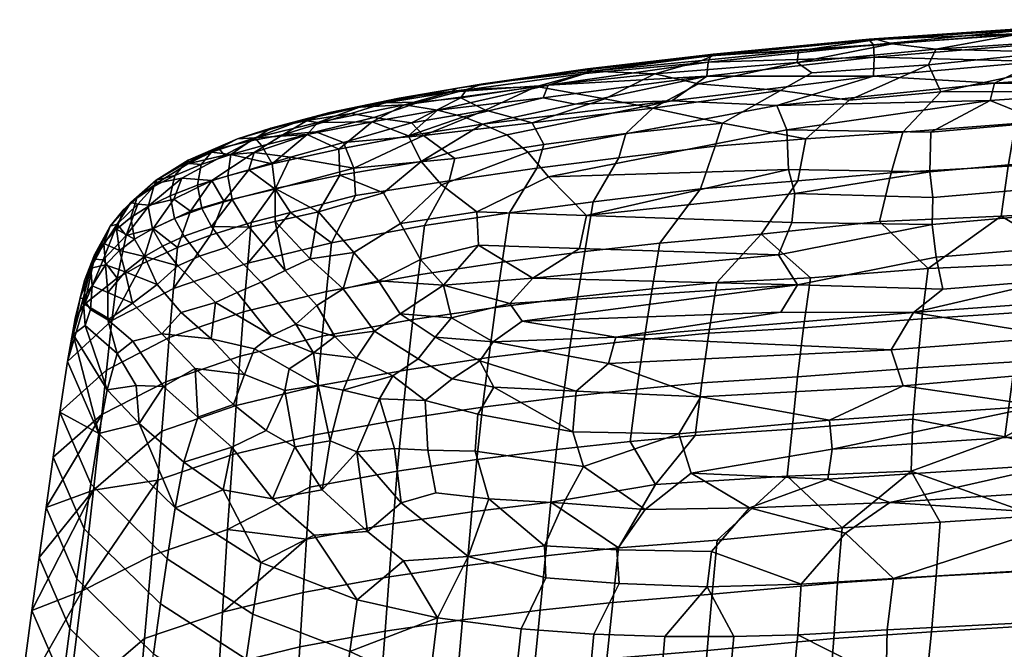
# Model space of a CAD drawing. Header units: millimetres. Extents: x -1471 to -873, y -3694 to -2978.
# Tile 247 of 256: x -1415 to -1268, y -3073 to -2979. Entities that reach past the tile are written whole.
import ezdxf

# ---------------------------------------------------------------- set-up
doc = ezdxf.new("R2010")
doc.units = ezdxf.units.MM
doc.layers.add('预设图层', color=7, linetype='Continuous', true_color=0x000000)

msp = doc.modelspace()

# ---------------------------------------------------------------- meshes
at = {"layer": '预设图层'}
mesh = msp.add_polyface(dxfattribs=at)
corners = [(-1244.11, -2985.28, 912.07), (-1261.24, -2986.08, 912.51), (-1260.97, -2983.68, 920.93), (-1243.28, -2982.85, 920.48), (-1260.5, -2982.08, 927.1), (-1242.85, -2981.25, 926.66), (-1277.58, -2989.6, 904.68), (-1279.46, -2985.57, 918.86), (-1278.35, -2983.23, 927.65), (-1299.07, -2985.2, 927.46), (-1296.84, -2986.76, 920.56), (-1291.31, -2990.84, 904.45), (-1247.52, -2979.91, 934.1), (-1265.44, -2980.88, 934.33), (-1284.86, -2982.43, 934.1), (-1248, -2988.66, 901.69), (-1265.02, -2989.54, 902.01), (-1261.24, -2986.08, 912.51), (-1244.11, -2985.28, 912.07), (-1277.58, -2989.6, 904.68), (-1243.39, -2993.23, 886.84), (-1266.46, -2994.33, 887.5), (-1283.28, -2995.6, 887.37), (-1297.76, -2996.61, 888.32), (-1291.31, -2990.84, 904.45), (-1263.87, -2980.19, 939.21), (-1247.14, -2979.33, 938.69), (-1247.52, -2979.91, 934.1), (-1262.97, -2982.42, 950.31), (-1237.33, -2980.78, 949.45), (-1263.07, -2980.82, 947.77), (-1262.92, -2985.06, 951.69), (-1237.96, -2983.29, 950.88), (-1269.6, -2988.3, 951.8), (-1238.17, -2986.02, 950.74), (-1270.22, -2990.87, 951.48), (-1237.76, -2988.62, 950.39), (-1237.38, -2992.32, 949.74), (-1262.2, -2994.12, 950.53), (-1287.08, -2981.79, 939.81), (-1265.44, -2980.88, 934.33), (-1288.32, -2981.72, 943.19), (-1263.59, -2980.03, 941.99), (-1288.26, -2981.88, 946.17), (-1263.3, -2980.16, 944.99), (-1287.66, -2982.59, 948.89), (-1287.54, -2984.44, 951.4), (-1287.65, -2987.24, 952.73), (-1279.07, -2995.6, 951.21), (-1302.1, -2991.62, 953.35), (-1284.86, -2982.43, 934.1), (-1239.19, -2978.82, 941.36), (-1238.76, -2978.92, 944.22), (-1300.59, -2995.28, 952.73)]
mesh.append_faces([[corners[k] for k in face] for face in [(0, 1, 2, 3), (3, 2, 4, 5), (1, 6, 7, 2), (8, 4, 2, 2), (9, 8, 7, 10), (11, 7, 6, 6), (12, 4, 13, 13), (4, 8, 13, 13), (8, 9, 14, 14), (13, 8, 14, 14), (15, 16, 17, 18), (19, 17, 16, 16), (20, 21, 16, 15), (21, 22, 19, 16), (22, 23, 24, 19), (25, 26, 27, 27), (28, 29, 30, 30), (31, 32, 28, 28), (33, 34, 31, 31), (35, 36, 33, 33), (37, 36, 35, 38), (39, 25, 40, 40), (25, 39, 41, 42), (42, 41, 43, 44), (45, 30, 44, 44), (28, 30, 45, 46), (47, 31, 46, 46), (48, 38, 35, 35), (49, 33, 47, 47), (39, 40, 50, 50), (8, 2, 7, 7), (25, 27, 40, 40), (42, 26, 25, 25), (44, 51, 42, 42), (30, 52, 44, 44), (32, 29, 28, 28), (34, 32, 31, 31), (36, 34, 33, 33), (45, 44, 43, 43), (31, 28, 46, 46), (33, 31, 47, 47), (35, 33, 49, 49), (48, 35, 53, 53)]])
mesh = msp.add_polyface(dxfattribs=at)
corners = [(-1320.33, -2986.91, 931.14), (-1329.65, -2986.51, 939.64), (-1313.29, -2984.9, 936.76), (-1327.78, -2990.62, 920.49), (-1320.33, -2986.91, 931.14), (-1313.81, -2988.39, 921.74), (-1320.6, -2992.02, 911.82), (-1279.46, -2985.57, 918.86), (-1291.31, -2990.84, 904.45), (-1301.56, -2989.41, 912.75), (-1296.84, -2986.76, 920.56), (-1313.81, -2988.39, 921.74), (-1299.07, -2985.2, 927.46), (-1320.6, -2992.02, 911.82), (-1298.86, -2983.46, 935.72), (-1284.86, -2982.43, 934.1), (-1320.33, -2986.91, 931.14), (-1313.29, -2984.9, 936.76), (-1324.66, -2995.83, 900.86), (-1310.22, -2994.26, 899.91), (-1311.28, -2997.71, 889.39), (-1325.69, -2999.45, 889.71), (-1297.76, -2996.61, 888.32), (-1283.28, -2995.6, 887.37), (-1285.01, -3001.67, 869.84), (-1298.93, -3002.91, 869.9), (-1313.5, -3004.06, 871.04), (-1329.51, -3006.02, 871.44), (-1320.6, -2992.02, 911.82), (-1301.56, -2989.41, 912.75), (-1291.31, -2990.84, 904.45), (-1300.59, -2995.28, 952.73), (-1270.22, -2990.87, 951.48), (-1302.1, -2991.62, 953.35), (-1300.35, -3001.18, 951.5), (-1279.25, -3001.52, 949.93), (-1279.07, -2995.6, 951.21), (-1299.39, -3004.78, 950.5), (-1311.43, -2984.1, 941.41), (-1288.32, -2981.72, 943.19), (-1287.08, -2981.79, 939.81), (-1298.86, -2983.46, 935.72), (-1311.55, -2983.96, 944.36), (-1311.93, -2984.21, 947.57), (-1288.26, -2981.88, 946.17), (-1312.35, -2985.14, 950.43), (-1287.66, -2982.59, 948.89), (-1312.55, -2987.26, 952.8), (-1287.54, -2984.44, 951.4), (-1317.77, -2990.92, 954.37), (-1287.65, -2987.24, 952.73), (-1313.29, -2984.9, 936.76), (-1329.65, -2986.51, 939.64), (-1330.39, -2986.17, 944.71), (-1330.03, -2986.25, 948.03), (-1330.7, -2986.85, 950.3), (-1336.25, -2988.61, 952.6), (-1336.98, -2990.48, 954.09), (-1332.2, -2991.46, 954.75), (-1339.3, -2998.59, 955.14), (-1336.2, -3002.29, 954.22), (-1330.51, -3008.07, 952.31), (-1284.86, -2982.43, 934.1)]
mesh.append_faces([[corners[k] for k in face] for face in [(0, 1, 2, 2), (3, 4, 5, 6), (7, 8, 9, 10), (11, 12, 10, 9), (13, 11, 9, 9), (12, 14, 15, 15), (14, 12, 16, 17), (18, 19, 20, 21), (22, 23, 24, 25), (20, 22, 25, 26), (26, 27, 21, 20), (28, 29, 19, 19), (19, 29, 30, 22), (19, 18, 28, 28), (31, 32, 33, 33), (34, 35, 36, 31), (37, 35, 34, 34), (38, 39, 40, 41), (42, 39, 38, 38), (43, 44, 42, 42), (45, 46, 43, 43), (47, 48, 45, 45), (49, 50, 47, 47), (38, 51, 52, 52), (53, 42, 38, 52), (54, 43, 42, 53), (55, 56, 45, 45), (55, 45, 43, 54), (56, 57, 47, 47), (47, 45, 56, 56), (49, 47, 58, 58), (59, 60, 31, 33), (34, 31, 60, 60), (60, 61, 34, 34), (41, 40, 62, 62), (12, 11, 16, 16), (22, 20, 19, 19), (38, 41, 51, 51), (44, 39, 42, 42), (46, 44, 43, 43), (48, 46, 45, 45), (50, 48, 47, 47), (33, 50, 49, 49)]])
mesh = msp.add_polyface(dxfattribs=at)
corners = [(-1345.95, -2988.41, 944.57), (-1348.47, -2989.23, 940.38), (-1358.49, -2990.52, 944.86), (-1329.65, -2986.51, 939.64), (-1337.99, -2988.81, 933.73), (-1337.99, -2988.81, 933.73), (-1329.65, -2986.51, 939.64), (-1320.33, -2986.91, 931.14), (-1338.66, -2994.2, 913.31), (-1327.78, -2990.62, 920.49), (-1320.6, -2992.02, 911.82), (-1345.61, -2992.31, 924.51), (-1337.99, -2988.81, 933.73), (-1320.33, -2986.91, 931.14), (-1354.88, -2996.13, 916.23), (-1349.28, -2990.51, 934.25), (-1356.68, -2994.21, 924.63), (-1354.88, -2996.13, 916.23), (-1356.68, -2994.21, 924.63), (-1345.61, -2992.31, 924.51), (-1349.28, -2990.51, 934.25), (-1355.52, -2991.12, 936.59), (-1348.47, -2989.23, 940.38), (-1337.99, -2988.81, 933.73), (-1357.11, -2996.15, 955.64), (-1346.06, -2994.43, 955.57), (-1348.9, -2993.34, 955), (-1352.8, -2992.34, 954.15), (-1355.2, -2999.98, 955.68), (-1346.92, -3007.51, 953.66), (-1352.19, -3003.5, 954.93), (-1358.29, -3009.28, 953.55), (-1358.49, -2990.52, 944.86), (-1349.8, -2989.04, 947.99), (-1345.95, -2988.41, 944.57), (-1350.89, -2989.62, 950.47), (-1357.69, -2991.52, 952.39), (-1336.25, -2988.61, 952.6), (-1336.98, -2990.48, 954.09), (-1342.44, -2996.03, 955.61), (-1339.3, -2998.59, 955.14), (-1336.2, -3002.29, 954.22), (-1336.89, -2997.44, 901.4), (-1324.66, -2995.83, 900.86), (-1325.69, -2999.45, 889.71), (-1337.94, -3001.01, 890.44), (-1350.18, -2999.55, 901.68), (-1351.03, -3002.9, 891.37), (-1329.51, -3006.02, 871.44), (-1342.01, -3007.65, 872.21), (-1354.7, -3009.58, 873.09), (-1338.66, -2994.2, 913.31), (-1320.6, -2992.02, 911.82), (-1354.88, -2996.13, 916.23), (-1365.27, -3000.97, 906.59), (-1312.55, -2987.26, 952.8), (-1336.98, -2990.48, 954.09), (-1332.2, -2991.46, 954.75), (-1342.44, -2996.03, 955.61), (-1339.3, -2998.59, 955.14), (-1302.1, -2991.62, 953.35), (-1317.77, -2990.92, 954.37), (-1346.06, -2994.43, 955.57), (-1330.03, -2986.25, 948.03), (-1330.39, -2986.17, 944.71), (-1349.8, -2989.04, 947.99), (-1350.89, -2989.62, 950.47), (-1336.25, -2988.61, 952.6), (-1330.7, -2986.85, 950.3), (-1345.95, -2988.41, 944.57), (-1330.51, -3008.07, 952.31), (-1336.2, -3002.29, 954.22), (-1346.92, -3007.51, 953.66), (-1360.62, -2991.23, 941.5), (-1329.65, -2986.51, 939.64), (-1348.9, -2993.34, 955)]
mesh.append_faces([[corners[k] for k in face] for face in [(0, 1, 2, 2), (1, 0, 3, 4), (5, 6, 7, 7), (8, 9, 10, 10), (11, 12, 9, 8), (12, 13, 9, 9), (11, 8, 14, 14), (15, 11, 16, 16), (17, 18, 19, 19), (20, 21, 22, 22), (20, 22, 23, 23), (24, 25, 26, 26), (27, 24, 26, 26), (28, 25, 24, 24), (29, 30, 31, 31), (32, 33, 34, 34), (35, 36, 37, 37), (36, 27, 37, 37), (37, 27, 38, 38), (26, 38, 27, 27), (25, 28, 39, 39), (40, 39, 28, 30), (30, 29, 41, 40), (42, 43, 44, 45), (46, 42, 45, 47), (48, 49, 45, 44), (49, 50, 47, 45), (43, 42, 51, 52), (51, 42, 46, 53), (54, 53, 46, 46), (55, 56, 57, 57), (58, 59, 60, 61), (62, 58, 61, 61), (61, 57, 62, 62), (63, 64, 65, 65), (66, 67, 68, 68), (63, 65, 66, 68), (64, 69, 65, 65), (70, 71, 72, 72), (11, 15, 12, 12), (21, 73, 22, 22), (64, 74, 69, 69), (75, 62, 57, 56)]])
mesh = msp.add_polyface(dxfattribs=at)
corners = [(-1356.68, -2994.21, 924.63), (-1354.88, -2996.13, 916.23), (-1366.82, -2997.16, 921.2), (-1374.72, -2999.35, 919.9), (-1365.27, -3000.97, 906.59), (-1380.15, -2998.64, 927.81), (-1370.93, -2995.58, 930.64), (-1362.31, -2993.44, 931.84), (-1375.9, -2996.03, 934.02), (-1365.66, -2992.82, 938.05), (-1362.31, -2993.44, 931.84), (-1370.93, -2995.58, 930.64), (-1362.31, -2993.44, 931.84), (-1355.52, -2991.12, 936.59), (-1349.28, -2990.51, 934.25), (-1356.68, -2994.21, 924.63), (-1365.66, -2992.82, 938.05), (-1360.62, -2991.23, 941.5), (-1372.26, -2993.88, 940.98), (-1368.85, -2992.67, 945.27), (-1360.62, -2991.23, 941.5), (-1365.66, -2992.82, 938.05), (-1380.44, -2996.84, 936.6), (-1377.68, -2995, 944.17), (-1375.9, -2996.03, 934.02), (-1358.49, -2990.52, 944.86), (-1370.93, -2995.58, 930.64), (-1380.15, -2998.64, 927.81), (-1377.02, -3004.13, 905.56), (-1380.95, -3001.22, 919.38), (-1374.72, -2999.35, 919.9), (-1372.99, -2993.81, 949.04), (-1368.85, -2992.67, 945.27), (-1377.68, -2995, 944.17), (-1364.44, -2991.86, 949.58), (-1358.49, -2990.52, 944.86), (-1350.89, -2989.62, 950.47), (-1349.8, -2989.04, 947.99), (-1370.64, -2994.17, 952.01), (-1357.69, -2991.52, 952.39), (-1372.24, -2995.98, 953.59), (-1380.07, -2996.44, 950.44), (-1362.54, -2994.07, 954.13), (-1367.5, -2998.14, 955.41), (-1357.11, -2996.15, 955.64), (-1352.8, -2992.34, 954.15), (-1377.45, -3000.36, 954.38), (-1377.03, -3004.04, 954.24), (-1367.38, -3002.05, 955.38), (-1355.2, -2999.98, 955.68), (-1370.54, -3007.52, 953.92), (-1377.02, -3008.96, 952.61), (-1360.83, -3004.7, 954.89), (-1358.29, -3009.28, 953.55), (-1352.19, -3003.5, 954.93), (-1372.26, -2993.88, 940.98), (-1365.27, -3000.97, 906.59), (-1350.18, -2999.55, 901.68), (-1351.03, -3002.9, 891.37), (-1365.04, -3005.08, 893.16), (-1377.02, -3004.13, 905.56), (-1374.75, -3007.61, 892.64), (-1374.72, -2999.35, 919.9), (-1348.47, -2989.23, 940.38), (-1360.62, -2991.23, 941.5), (-1358.49, -2990.52, 944.86)]
mesh.append_faces([[corners[k] for k in face] for face in [(0, 1, 2, 2), (3, 2, 4, 4), (3, 5, 6, 2), (7, 0, 2, 6), (8, 9, 10, 11), (12, 13, 14, 15), (13, 12, 16, 17), (18, 19, 20, 21), (22, 23, 18, 24), (20, 19, 25, 25), (26, 27, 24, 24), (28, 29, 30, 30), (31, 32, 33, 33), (34, 35, 32, 32), (36, 37, 34, 34), (38, 34, 31, 31), (39, 36, 34, 34), (40, 38, 41, 41), (42, 39, 38, 38), (43, 42, 40, 40), (44, 45, 42, 42), (46, 47, 48, 43), (43, 48, 49, 44), (50, 47, 51, 51), (52, 48, 50, 50), (52, 53, 54, 49), (55, 33, 32, 32), (56, 57, 58, 59), (60, 56, 59, 61), (60, 62, 56, 56), (63, 64, 65, 65), (1, 4, 2, 2), (18, 21, 24, 24), (34, 32, 31, 31), (37, 35, 34, 34), (38, 31, 41, 41), (39, 34, 38, 38), (42, 38, 40, 40), (45, 39, 42, 42), (43, 40, 46, 46), (44, 42, 43, 43), (48, 47, 50, 50), (49, 48, 52, 52)]])
mesh = msp.add_polyface(dxfattribs=at)
corners = [(-1242.19, -3043.96, 909.83), (-1242.2, -3039.55, 916.06), (-1259.63, -3040.66, 916.55), (-1259.93, -3045.19, 910.22), (-1293.82, -3042.97, 918.02), (-1294.46, -3047.44, 911.74), (-1242.23, -3035.08, 921.96), (-1262.9, -3036.49, 922.42), (-1259.64, -3031.43, 928.17), (-1283.22, -3033.52, 928.63), (-1294.21, -3038.64, 923.8), (-1242.27, -3030.34, 927.7), (-1242.33, -3025.09, 933.38), (-1259.67, -3026.17, 933.85), (-1285, -3028.13, 934.67), (-1257.22, -3049.07, 904.02), (-1252.33, -3020.39, 938.45), (-1281.66, -3022.57, 939.41), (-1266.46, -2994.33, 887.5), (-1243.39, -2993.23, 886.84), (-1243.62, -2999.45, 868.68), (-1267.54, -3000.68, 869.07), (-1283.28, -2995.6, 887.37), (-1285.01, -3001.67, 869.84), (-1244.36, -3006.78, 848.17), (-1268.6, -3008.17, 848.15), (-1286.75, -3008.95, 849.6), (-1257.01, -3014.98, 827.6), (-1236.6, -3013.8, 828.08), (-1279.48, -3015.99, 828.72), (-1265.89, -3022.54, 808.79), (-1251.68, -3021.69, 808.92), (-1280.42, -3023.52, 808.75), (-1252.67, -3032.85, 779.74), (-1266.52, -3029.94, 789.46), (-1281.15, -3030.81, 789.74), (-1268.05, -3041.12, 760.88), (-1281.78, -3038.5, 770.07), (-1282.04, -3046.24, 750.55), (-1262.41, -3000.04, 949.28), (-1238.36, -2998.37, 948.54), (-1262.2, -2994.12, 950.53), (-1237.78, -3002.35, 947.42), (-1261.96, -3003.95, 948.15), (-1279.07, -2995.6, 951.21), (-1279.25, -3001.52, 949.93), (-1278.79, -3005.38, 948.78), (-1262.02, -3007.93, 946.73), (-1278.9, -3009.39, 947.31), (-1261.45, -3012.88, 944.33), (-1278.29, -3014.27, 944.9), (-1260.94, -3017.71, 941.25), (-1277.3, -3019.06, 941.75), (-1236.96, -3016.24, 940.59), (-1252.33, -3020.39, 938.45), (-1281.66, -3022.57, 939.41), (-1252.89, -3044.92, 748.87), (-1263.37, -3052.93, 730.45), (-1237.38, -2992.32, 949.74), (-1298.99, -3018.44, 944.39)]
mesh.append_faces([[corners[k] for k in face] for face in [(0, 1, 2, 3), (3, 2, 4, 5), (1, 6, 7, 2), (7, 4, 2, 2), (8, 7, 6, 6), (9, 10, 7, 7), (11, 12, 13, 8), (8, 13, 14, 9), (0, 3, 15, 15), (13, 12, 16, 16), (14, 13, 17, 17), (18, 19, 20, 21), (22, 18, 21, 23), (21, 20, 24, 25), (23, 21, 25, 26), (27, 25, 24, 28), (29, 25, 27, 27), (30, 27, 31, 31), (29, 27, 30, 32), (30, 31, 33, 34), (32, 30, 34, 35), (36, 34, 33, 33), (35, 34, 36, 37), (38, 37, 36, 36), (39, 40, 41, 41), (42, 40, 39, 43), (39, 41, 44, 45), (43, 39, 45, 46), (47, 43, 46, 48), (49, 47, 48, 50), (51, 49, 50, 52), (53, 51, 54, 54), (51, 52, 55, 55), (10, 4, 7, 7), (9, 7, 8, 8), (13, 16, 17, 17), (26, 25, 29, 29), (36, 33, 56, 56), (57, 38, 36, 56), (40, 58, 41, 41), (52, 50, 59, 59), (51, 55, 54, 54)]])
mesh = msp.add_polyface(dxfattribs=at)
corners = [(-1384.6, -2999.07, 931.92), (-1380.44, -2996.84, 936.6), (-1375.9, -2996.03, 934.02), (-1380.15, -2998.64, 927.81), (-1385.46, -2998.04, 939.71), (-1380.15, -2998.64, 927.81), (-1374.72, -2999.35, 919.9), (-1380.95, -3001.22, 919.38), (-1377.02, -3004.13, 905.56), (-1384.71, -3005.93, 907.49), (-1380.95, -3001.22, 919.38), (-1386.49, -3002.86, 920.08), (-1389.66, -3007.42, 908.79), (-1392.17, -3005.62, 918.44), (-1380.15, -2998.64, 927.81), (-1390.96, -3002.5, 927.97), (-1384.6, -2999.07, 931.92), (-1377.68, -2995, 944.17), (-1380.44, -2996.84, 936.6), (-1385.46, -2998.04, 939.71), (-1382.65, -2996.59, 946.34), (-1390.01, -2999.8, 942.59), (-1390.06, -3000.35, 936.99), (-1386.56, -2998.6, 947.96), (-1380.07, -2996.44, 950.44), (-1372.99, -2993.81, 949.04), (-1388.06, -3000.44, 949.61), (-1390.42, -3000.25, 945.41), (-1383.65, -2998.97, 951.42), (-1388.64, -3003.55, 950.81), (-1384.12, -3002.12, 952.69), (-1377.45, -3000.36, 954.38), (-1379.04, -2997.68, 952.62), (-1372.24, -2995.98, 953.59), (-1387.98, -3007.02, 950.5), (-1383.47, -3005.67, 952.48), (-1377.03, -3004.04, 954.24), (-1392.07, -3008.51, 947.73), (-1390.6, -3011.17, 946.95), (-1386.56, -3009.73, 949.76), (-1380.89, -3009.83, 951.5), (-1377.02, -3008.96, 952.61), (-1388.34, -3014.16, 945.81), (-1384.27, -3012.78, 948.69), (-1390.96, -3002.5, 927.97), (-1394.72, -3003.25, 933.63), (-1384.6, -2999.07, 931.92), (-1374.75, -3007.61, 892.64), (-1380.59, -3009.13, 893.19), (-1377.02, -3004.13, 905.56), (-1386.67, -3011.01, 893.88), (-1391.62, -3012.85, 894.56), (-1389.66, -3007.42, 908.79), (-1384.71, -3005.93, 907.49), (-1381.13, -3015.16, 875.53), (-1392.23, -3018.99, 877.13), (-1375.53, -3016.28, 948.9)]
mesh.append_faces([[corners[k] for k in face] for face in [(0, 1, 2, 3), (1, 0, 4, 4), (5, 6, 7, 7), (8, 9, 10, 10), (9, 11, 10, 10), (11, 9, 12, 12), (11, 12, 13, 13), (10, 11, 14, 14), (11, 15, 16, 14), (13, 15, 11, 11), (17, 18, 19, 20), (21, 19, 22, 22), (23, 20, 21, 21), (24, 25, 20, 20), (26, 23, 27, 27), (28, 24, 23, 23), (26, 29, 30, 28), (31, 32, 28, 28), (31, 33, 32, 32), (29, 34, 35, 30), (30, 35, 36, 31), (37, 38, 39, 34), (40, 35, 39, 39), (36, 35, 40, 41), (39, 38, 42, 43), (44, 45, 22, 46), (46, 22, 19, 19), (47, 48, 49, 49), (50, 51, 52, 53), (48, 50, 53, 49), (54, 48, 47, 47), (55, 51, 50, 50), (20, 19, 21, 21), (25, 17, 20, 20), (23, 21, 27, 27), (24, 20, 23, 23), (28, 23, 26, 26), (32, 24, 28, 28), (33, 24, 32, 32), (31, 28, 30, 30), (35, 34, 39, 39), (40, 39, 43, 43), (41, 40, 56, 56)]])
mesh = msp.add_polyface(dxfattribs=at)
corners = [(-1395.79, -3006.52, 922.02), (-1390.96, -3002.5, 927.97), (-1392.17, -3005.62, 918.44), (-1394.72, -3003.25, 933.63), (-1397.56, -3006.36, 927.15), (-1400.62, -3009.35, 924.11), (-1399.26, -3011.05, 913.41), (-1398.59, -3006.14, 932.77), (-1390.01, -2999.8, 942.59), (-1390.06, -3000.35, 936.99), (-1394.82, -3002.77, 940.86), (-1401.68, -3009.66, 929.31), (-1397.67, -3005.46, 939.99), (-1392.02, -3002.07, 947.01), (-1390.42, -3000.25, 945.41), (-1404.04, -3014.58, 916), (-1404, -3013.96, 922.48), (-1402.64, -3012.26, 930.73), (-1400.75, -3010.12, 936.43), (-1399.72, -3007.28, 935.53), (-1398.6, -3008.37, 940.97), (-1395.98, -3006.73, 944.85), (-1395.16, -3003.75, 943.79), (-1392.72, -3005.12, 948.15), (-1388.64, -3003.55, 950.81), (-1388.06, -3000.44, 949.61), (-1400.28, -3013.27, 936.01), (-1398.05, -3011.6, 940.48), (-1395.36, -3010.03, 944.37), (-1392.07, -3008.51, 947.73), (-1387.98, -3007.02, 950.5), (-1396.55, -3014.2, 939.69), (-1393.87, -3012.66, 943.56), (-1390.6, -3011.17, 946.95), (-1391.57, -3015.58, 942.43), (-1388.34, -3014.16, 945.81), (-1395.24, -3009.99, 908.91), (-1402.74, -3014.69, 910.38), (-1396.87, -3015.28, 895.46), (-1400.62, -3017.44, 896.28), (-1399.26, -3011.05, 913.41), (-1395.24, -3009.99, 908.91), (-1389.66, -3007.42, 908.79), (-1391.62, -3012.85, 894.56), (-1392.17, -3005.62, 918.44)]
mesh.append_faces([[corners[k] for k in face] for face in [(0, 1, 2, 2), (3, 1, 0, 4), (5, 4, 6, 6), (7, 3, 4, 4), (8, 9, 3, 10), (11, 7, 5, 5), (12, 10, 7, 7), (13, 14, 10, 10), (11, 15, 16, 16), (17, 11, 16, 16), (11, 17, 18, 19), (19, 18, 20, 12), (12, 20, 21, 22), (22, 21, 23, 13), (13, 23, 24, 25), (26, 18, 17, 17), (27, 20, 18, 18), (20, 27, 28, 21), (21, 28, 29, 23), (23, 29, 30, 24), (31, 27, 26, 26), (27, 31, 32, 28), (28, 32, 33, 29), (32, 34, 35, 33), (0, 2, 36, 6), (6, 37, 5, 5), (15, 5, 37, 37), (38, 39, 40, 41), (41, 42, 43, 43), (43, 38, 41, 41), (4, 0, 6, 6), (7, 4, 5, 5), (10, 3, 7, 7), (14, 8, 10, 10), (11, 5, 15, 15), (19, 7, 11, 11), (12, 7, 19, 19), (22, 10, 12, 12), (13, 10, 22, 22), (25, 14, 13, 13), (27, 18, 26, 26), (44, 42, 41, 41)]])
mesh = msp.add_polyface(dxfattribs=at)
corners = [(-1332.54, -3040.39, 925.64), (-1330.98, -3045.55, 917.93), (-1316.73, -3040.68, 923.92), (-1314.87, -3046.56, 915.4), (-1321.76, -3051.98, 907.48), (-1326.16, -3026.23, 941.7), (-1327.26, -3030.19, 937.95), (-1285, -3028.13, 934.67), (-1332.09, -3034.31, 933.73), (-1332.54, -3040.39, 925.64), (-1316.73, -3040.68, 923.92), (-1313.46, -3035.15, 930.56), (-1314.87, -3046.56, 915.4), (-1306.15, -3051.74, 906.67), (-1294.46, -3047.44, 911.74), (-1316.73, -3040.68, 923.92), (-1293.82, -3042.97, 918.02), (-1294.21, -3038.64, 923.8), (-1313.46, -3035.15, 930.56), (-1283.22, -3033.52, 928.63), (-1285, -3028.13, 934.67), (-1327.26, -3030.19, 937.95), (-1281.66, -3022.57, 939.41), (-1326.16, -3026.23, 941.7), (-1298.93, -3002.91, 869.9), (-1285.01, -3001.67, 869.84), (-1286.75, -3008.95, 849.6), (-1304.42, -3010.83, 848.87), (-1313.5, -3004.06, 871.04), (-1319.57, -3012.21, 849.84), (-1329.51, -3006.02, 871.44), (-1330.77, -3013.45, 850.52), (-1297.05, -3017.35, 828.9), (-1279.48, -3015.99, 828.72), (-1311.05, -3018.08, 830.82), (-1320.73, -3019.01, 831.38), (-1280.42, -3023.52, 808.75), (-1298.1, -3024.83, 809.1), (-1312.25, -3025.63, 810.82), (-1321.93, -3026.56, 811.42), (-1281.15, -3030.81, 789.74), (-1299, -3032.18, 790.04), (-1313.31, -3033.07, 791.59), (-1323, -3033.99, 792.22), (-1281.78, -3038.5, 770.07), (-1299.82, -3039.99, 770.19), (-1314.3, -3040.92, 771.73), (-1324, -3041.84, 772.37), (-1282.04, -3046.24, 750.55), (-1300.54, -3047, 752.75), (-1320.22, -3048.22, 755.09), (-1299.86, -3009.1, 949.16), (-1278.9, -3009.39, 947.31), (-1278.79, -3005.38, 948.78), (-1299.39, -3004.78, 950.5), (-1301.86, -3013.93, 947.24), (-1278.29, -3014.27, 944.9), (-1298.99, -3018.44, 944.39), (-1301.48, -3022.51, 941.75), (-1281.66, -3022.57, 939.41), (-1277.3, -3019.06, 941.75), (-1300.35, -3001.18, 951.5), (-1330.51, -3008.07, 952.31), (-1331.55, -3013.01, 950.71), (-1338.53, -3017.43, 949.36), (-1340.13, -3023.84, 945.42), (-1326.16, -3026.23, 941.7), (-1279.25, -3001.52, 949.93)]
mesh.append_faces([[corners[k] for k in face] for face in [(0, 1, 2, 2), (3, 2, 1, 4), (5, 6, 7, 7), (8, 9, 10, 11), (12, 13, 14, 14), (15, 12, 16, 17), (14, 16, 12, 12), (18, 15, 17, 17), (19, 20, 21, 18), (20, 22, 23, 23), (24, 25, 26, 27), (28, 24, 27, 29), (30, 28, 29, 31), (32, 27, 26, 33), (34, 27, 32, 32), (29, 27, 34, 35), (32, 33, 36, 37), (34, 32, 37, 38), (35, 34, 38, 39), (37, 36, 40, 41), (38, 37, 41, 42), (39, 38, 42, 43), (41, 40, 44, 45), (42, 41, 45, 46), (43, 42, 46, 47), (45, 44, 48, 49), (46, 45, 49, 50), (51, 52, 53, 54), (55, 52, 51, 51), (56, 52, 55, 57), (58, 59, 60, 57), (54, 61, 62, 62), (63, 55, 51, 62), (51, 54, 62, 62), (63, 64, 55, 55), (58, 65, 66, 66), (18, 17, 19, 19), (47, 46, 50, 50), (53, 67, 54, 54), (57, 55, 64, 64), (58, 57, 65, 65), (58, 66, 59, 59)]])
mesh = msp.add_polyface(dxfattribs=at)
corners = [(-1370.58, -3033.39, 933.07), (-1368.82, -3041.7, 919.1), (-1366.85, -3034.14, 933.27), (-1364.85, -3043.37, 917.77), (-1361.46, -3035.43, 932.61), (-1359.2, -3042.88, 920.24), (-1354.24, -3043.12, 920.79), (-1354.64, -3035.7, 933.03), (-1359.43, -3031.99, 937.79), (-1366.85, -3034.14, 933.27), (-1361.46, -3035.43, 932.61), (-1368.11, -3026.15, 942.62), (-1364.89, -3029.38, 939.97), (-1362.17, -3025.32, 944.58), (-1371.31, -3028.58, 938.97), (-1374.92, -3030.98, 934.33), (-1370.58, -3033.39, 933.07), (-1377.56, -3025.97, 939.41), (-1373.93, -3024.27, 942.77), (-1355.65, -3029.45, 941.08), (-1359.43, -3031.99, 937.79), (-1366.85, -3034.14, 933.27), (-1358.37, -3022.77, 947), (-1361.58, -3017.84, 949.93), (-1366.87, -3019.04, 948.7), (-1370.8, -3021.48, 946.19), (-1380.09, -3027.98, 935.46), (-1358.37, -3022.77, 947), (-1351.89, -3018.48, 949.67), (-1361.58, -3017.84, 949.93), (-1370.58, -3033.39, 933.07), (-1375.58, -3034.22, 928.79), (-1374.09, -3042.62, 914.68), (-1368.82, -3041.7, 919.1), (-1378.35, -3040.19, 916.22), (-1370.54, -3007.52, 953.92), (-1365.26, -3013.57, 951.82), (-1358.29, -3009.28, 953.55), (-1360.83, -3004.7, 954.89), (-1371.8, -3014.51, 950.65), (-1377.02, -3008.96, 952.61), (-1375.53, -3016.28, 948.9), (-1361.58, -3017.84, 949.93), (-1355.33, -3014.62, 951.56), (-1370.8, -3021.48, 946.19), (-1366.87, -3019.04, 948.7), (-1379.1, -3018.02, 946.6), (-1373.93, -3024.27, 942.77), (-1354.7, -3009.58, 873.09), (-1368.63, -3012.14, 874.22), (-1365.04, -3005.08, 893.16), (-1351.03, -3002.9, 891.37), (-1374.75, -3007.61, 892.64), (-1381.13, -3015.16, 875.53), (-1355.63, -3016.91, 852.37), (-1369.36, -3019.43, 853.66), (-1381.74, -3022.43, 855.16), (-1356.45, -3023.62, 834.11), (-1370.01, -3026.09, 835.52), (-1382.27, -3029.07, 837.17), (-1357.31, -3031.09, 814.31), (-1370.67, -3033.52, 815.82), (-1382.83, -3036.46, 817.58), (-1358.07, -3038.46, 795.21), (-1371.28, -3040.85, 796.76), (-1358.79, -3046.25, 775.39), (-1371.85, -3048.62, 776.96), (-1354.64, -3035.7, 933.03), (-1375.58, -3034.22, 928.79), (-1370.58, -3033.39, 933.07), (-1374.92, -3030.98, 934.33)]
mesh.append_faces([[corners[k] for k in face] for face in [(0, 1, 2, 2), (3, 4, 2, 1), (3, 5, 4, 4), (6, 7, 4, 5), (8, 9, 10, 10), (11, 12, 13, 13), (14, 12, 11, 11), (15, 16, 14, 14), (17, 14, 18, 18), (19, 13, 12, 20), (12, 21, 20, 20), (12, 14, 16, 21), (22, 23, 24, 13), (13, 24, 25, 11), (18, 11, 25, 25), (15, 14, 17, 26), (27, 28, 29, 29), (30, 31, 32, 33), (34, 32, 31, 31), (35, 36, 37, 38), (39, 40, 41, 41), (36, 35, 39, 39), (36, 42, 43, 37), (41, 44, 45, 39), (42, 36, 45, 45), (46, 47, 44, 41), (48, 49, 50, 51), (52, 50, 49, 49), (49, 53, 52, 52), (49, 48, 54, 55), (53, 49, 55, 56), (55, 54, 57, 58), (55, 58, 59, 56), (57, 60, 61, 58), (58, 61, 62, 59), (60, 63, 64, 61), (63, 65, 66, 64), (10, 67, 8, 8), (14, 11, 18, 18), (68, 69, 70, 70), (35, 40, 39, 39), (36, 39, 45, 45)]])
mesh = msp.add_polyface(dxfattribs=at)
corners = [(-1347.15, -3043.26, 921.4), (-1346.76, -3037.75, 930.06), (-1354.64, -3035.7, 933.03), (-1354.24, -3043.12, 920.79), (-1346.76, -3037.75, 930.06), (-1347.15, -3043.26, 921.4), (-1330.98, -3045.55, 917.93), (-1332.54, -3040.39, 925.64), (-1332.09, -3034.31, 933.73), (-1313.46, -3035.15, 930.56), (-1327.26, -3030.19, 937.95), (-1344.44, -3026.93, 943.22), (-1346.43, -3029.76, 940.56), (-1326.16, -3026.23, 941.7), (-1332.54, -3040.39, 925.64), (-1344.34, -3033.72, 935.59), (-1346.43, -3029.76, 940.56), (-1353.15, -3026.21, 944.4), (-1355.65, -3029.45, 941.08), (-1350.6, -3032.48, 937.52), (-1359.43, -3031.99, 937.79), (-1354.64, -3035.7, 933.03), (-1346.76, -3037.75, 930.06), (-1344.34, -3033.72, 935.59), (-1344.44, -3026.93, 943.22), (-1332.09, -3034.31, 933.73), (-1332.54, -3040.39, 925.64), (-1353.15, -3026.21, 944.4), (-1358.37, -3022.77, 947), (-1362.17, -3025.32, 944.58), (-1355.65, -3029.45, 941.08), (-1338.53, -3017.43, 949.36), (-1351.89, -3018.48, 949.67), (-1341.96, -3021.22, 947.45), (-1350.71, -3023.34, 946.58), (-1353.15, -3026.21, 944.4), (-1344.44, -3026.93, 943.22), (-1340.13, -3023.84, 945.42), (-1358.37, -3022.77, 947), (-1346.67, -3012.47, 952.1), (-1346.92, -3007.51, 953.66), (-1358.29, -3009.28, 953.55), (-1355.33, -3014.62, 951.56), (-1351.89, -3018.48, 949.67), (-1338.53, -3017.43, 949.36), (-1331.55, -3013.01, 950.71), (-1342.01, -3007.65, 872.21), (-1329.51, -3006.02, 871.44), (-1330.77, -3013.45, 850.52), (-1343.13, -3015.04, 851.38), (-1354.7, -3009.58, 873.09), (-1355.63, -3016.91, 852.37), (-1319.57, -3012.21, 849.84), (-1320.73, -3019.01, 831.38), (-1331.87, -3020.23, 832.12), (-1344.11, -3021.78, 833.04), (-1356.45, -3023.62, 834.11), (-1321.93, -3026.56, 811.42), (-1333.01, -3027.76, 812.19), (-1345.13, -3029.28, 813.17), (-1357.31, -3031.09, 814.31), (-1323, -3033.99, 792.22), (-1334.03, -3035.18, 793.02), (-1346.04, -3036.68, 794.03), (-1358.07, -3038.46, 795.21), (-1324, -3041.84, 772.37), (-1334.99, -3043.03, 773.19), (-1346.89, -3044.51, 774.2), (-1358.79, -3046.25, 775.39), (-1341.96, -3021.22, 947.45), (-1298.99, -3018.44, 944.39), (-1338.53, -3017.43, 949.36), (-1340.13, -3023.84, 945.42), (-1330.51, -3008.07, 952.31), (-1346.92, -3007.51, 953.66), (-1346.67, -3012.47, 952.1), (-1331.55, -3013.01, 950.71), (-1326.16, -3026.23, 941.7), (-1344.44, -3026.93, 943.22), (-1361.58, -3017.84, 949.93)]
mesh.append_faces([[corners[k] for k in face] for face in [(0, 1, 2, 3), (4, 5, 6, 7), (8, 9, 10, 10), (10, 11, 12, 8), (13, 11, 10, 10), (14, 8, 15, 15), (16, 17, 18, 19), (19, 18, 20, 21), (19, 21, 22, 23), (24, 17, 16, 16), (16, 23, 25, 25), (23, 22, 26, 26), (27, 28, 29, 30), (31, 32, 33, 33), (34, 35, 36, 36), (37, 33, 34, 36), (38, 35, 34, 34), (39, 40, 41, 42), (39, 42, 43, 43), (39, 44, 45, 45), (46, 47, 48, 49), (50, 46, 49, 51), (48, 52, 53, 54), (49, 48, 54, 55), (51, 49, 55, 56), (54, 53, 57, 58), (55, 54, 58, 59), (56, 55, 59, 60), (58, 57, 61, 62), (59, 58, 62, 63), (60, 59, 63, 64), (62, 61, 65, 66), (63, 62, 66, 67), (63, 67, 68, 64), (69, 70, 71, 71), (72, 70, 69, 69), (73, 74, 75, 76), (77, 72, 78, 78), (23, 16, 19, 19), (32, 34, 33, 33), (38, 34, 32, 32), (42, 79, 43, 43), (39, 43, 44, 44)]])
mesh = msp.add_polyface(dxfattribs=at)
corners = [(-1374.92, -3030.98, 934.33), (-1380.09, -3027.98, 935.46), (-1381.63, -3031.8, 928.67), (-1375.58, -3034.22, 928.79), (-1386.61, -3026.46, 932.86), (-1383.5, -3042.68, 907.3), (-1378.35, -3040.19, 916.22), (-1383.27, -3036.27, 919.35), (-1388.59, -3038.17, 910.51), (-1388.97, -3030.91, 923.46), (-1381.63, -3031.8, 928.67), (-1375.58, -3034.22, 928.79), (-1398.33, -3021.16, 928.46), (-1399.43, -3016.49, 933.71), (-1402.01, -3019.58, 925.09), (-1394.66, -3018.39, 936.69), (-1396.55, -3014.2, 939.69), (-1391.57, -3015.58, 942.43), (-1393.87, -3012.66, 943.56), (-1402.03, -3023.66, 918.17), (-1398.31, -3026.81, 918.72), (-1393.96, -3025.76, 926.54), (-1391.07, -3022.55, 934.49), (-1385.94, -3021.08, 940.29), (-1388.34, -3014.16, 945.81), (-1382.72, -3019.55, 943.73), (-1384.27, -3012.78, 948.69), (-1379.1, -3018.02, 946.6), (-1380.89, -3009.83, 951.5), (-1375.53, -3016.28, 948.9), (-1393.71, -3033.61, 912.87), (-1388.97, -3030.91, 923.46), (-1386.61, -3026.46, 932.86), (-1388.59, -3038.17, 910.51), (-1381.63, -3031.8, 928.67), (-1380.09, -3027.98, 935.46), (-1377.56, -3025.97, 939.41), (-1373.93, -3024.27, 942.77), (-1393.71, -3033.61, 912.87), (-1397.81, -3033.46, 906.91), (-1397.35, -3039.11, 896.33), (-1390.67, -3044.9, 894.78), (-1388.59, -3038.17, 910.51), (-1402.11, -3034.1, 897.57), (-1403.35, -3040.63, 881.33), (-1391.94, -3051.7, 879.35), (-1381.13, -3015.16, 875.53), (-1392.23, -3018.99, 877.13), (-1386.67, -3011.01, 893.88), (-1380.59, -3009.13, 893.19), (-1401.43, -3023.76, 879.11), (-1396.87, -3015.28, 895.46), (-1391.62, -3012.85, 894.56), (-1400.62, -3017.44, 896.28), (-1381.74, -3022.43, 855.16), (-1392.84, -3026.29, 857.03), (-1402.23, -3031.14, 859.32), (-1382.27, -3029.07, 837.17), (-1393.38, -3032.91, 839.22), (-1402.93, -3037.79, 841.73), (-1382.83, -3036.46, 817.58), (-1393.98, -3040.28, 819.79), (-1404.14, -3049.1, 812.39), (-1370.67, -3033.52, 815.82), (-1371.28, -3040.85, 796.76), (-1383.35, -3043.77, 798.6), (-1394.57, -3047.59, 800.92), (-1398.31, -3026.81, 918.72), (-1400.61, -3028.65, 911.37), (-1400.28, -3013.27, 936.01), (-1383.5, -3042.68, 907.3)]
mesh.append_faces([[corners[k] for k in face] for face in [(0, 1, 2, 3), (2, 1, 4, 4), (5, 6, 7, 8), (7, 9, 8, 8), (10, 9, 7, 7), (6, 11, 10, 7), (12, 13, 14, 14), (15, 16, 13, 13), (17, 18, 16, 16), (12, 19, 20, 21), (12, 21, 22, 15), (15, 22, 23, 17), (24, 17, 23, 25), (26, 24, 25, 27), (28, 26, 27, 29), (21, 20, 30, 31), (32, 22, 21, 21), (30, 33, 31, 31), (32, 21, 31, 34), (35, 36, 23, 32), (25, 23, 36, 36), (25, 36, 37, 27), (38, 39, 40, 40), (38, 40, 41, 42), (43, 40, 39, 39), (44, 45, 40, 40), (46, 47, 48, 49), (47, 50, 51, 52), (50, 53, 51, 51), (46, 54, 55, 47), (47, 55, 56, 50), (54, 57, 58, 55), (55, 58, 59, 56), (57, 60, 61, 58), (58, 61, 62, 59), (63, 64, 65, 60), (60, 65, 66, 61), (67, 68, 39, 38), (16, 69, 13, 13), (15, 13, 12, 12), (17, 16, 15, 15), (23, 22, 32, 32), (70, 42, 41, 41)]])
mesh = msp.add_polyface(dxfattribs=at)
corners = [(-1404.55, -3015.94, 922.1), (-1404, -3013.96, 922.48), (-1405.51, -3017.75, 912.25), (-1402.64, -3012.26, 930.73), (-1404.38, -3018.57, 921.13), (-1402.39, -3015.44, 930.02), (-1402.01, -3019.58, 925.09), (-1399.43, -3016.49, 933.71), (-1400.28, -3013.27, 936.01), (-1405.7, -3020.48, 913.82), (-1404.61, -3022.12, 915.24), (-1402.03, -3023.66, 918.17), (-1397.81, -3033.46, 906.91), (-1400.61, -3028.65, 911.37), (-1402.11, -3034.1, 897.57), (-1405.51, -3017.75, 912.25), (-1404.04, -3014.58, 916), (-1405.52, -3021.3, 897.75), (-1406.89, -3023.44, 898.49), (-1402.74, -3014.69, 910.38), (-1399.26, -3011.05, 913.41), (-1400.62, -3017.44, 896.28), (-1405.39, -3024.48, 908.89), (-1405.7, -3020.48, 913.82), (-1407.18, -3025.84, 898.8), (-1402.11, -3034.1, 897.57), (-1400.61, -3028.65, 911.37), (-1404.61, -3022.12, 915.24), (-1406.16, -3020.43, 909.67), (-1397.35, -3039.11, 896.33), (-1403.35, -3040.63, 881.33), (-1401.43, -3023.76, 879.11), (-1408.06, -3029.89, 881.59), (-1403.35, -3040.63, 881.33), (-1402.23, -3031.14, 859.32), (-1409.21, -3037.41, 862.09), (-1404.57, -3048.15, 862.73), (-1402.93, -3037.79, 841.73), (-1410.18, -3044.18, 844.69), (-1411.24, -3051.69, 825.59), (-1404.38, -3018.57, 921.13), (-1398.31, -3026.81, 918.72), (-1402.03, -3023.66, 918.17), (-1404.55, -3015.94, 922.1), (-1404.04, -3014.58, 916), (-1398.33, -3021.16, 928.46)]
mesh.append_faces([[corners[k] for k in face] for face in [(0, 1, 2, 2), (1, 0, 3, 3), (0, 4, 5, 5), (5, 3, 0, 0), (6, 5, 4, 4), (7, 8, 5, 5), (4, 0, 9, 9), (6, 4, 10, 11), (12, 13, 14, 14), (15, 16, 17, 17), (17, 18, 15, 15), (19, 20, 21, 21), (17, 16, 19, 19), (21, 17, 19, 19), (22, 23, 24, 24), (25, 26, 22, 22), (24, 25, 22, 22), (22, 27, 23, 23), (28, 15, 18, 18), (24, 23, 28, 28), (18, 24, 28, 28), (29, 14, 30, 30), (17, 21, 31, 31), (32, 18, 17, 17), (31, 32, 17, 17), (24, 18, 32, 32), (33, 25, 24, 24), (32, 33, 24, 24), (32, 31, 34, 35), (36, 33, 35, 35), (34, 37, 38, 35), (39, 38, 37, 37), (27, 40, 23, 23), (26, 41, 42, 42), (27, 22, 26, 42), (43, 15, 28, 28), (1, 44, 2, 2), (8, 3, 5, 5), (7, 5, 6, 6), (45, 6, 11, 11), (23, 43, 28, 28), (33, 32, 35, 35)]])
mesh = msp.add_polyface(dxfattribs=at)
corners = [(-1384.81, -3049.02, 893.61), (-1383.5, -3042.68, 907.3), (-1390.67, -3044.9, 894.78), (-1391.94, -3051.7, 879.35), (-1397.35, -3039.11, 896.33), (-1379.18, -3059.91, 877.59), (-1371.19, -3055.82, 891.53), (-1377.41, -3050.38, 897.73), (-1403.35, -3040.63, 881.33), (-1404.57, -3048.15, 862.73), (-1393.16, -3059.33, 861.96), (-1380.37, -3067.61, 861.11), (-1364.76, -3065.46, 876.14), (-1365.88, -3073.2, 860.24), (-1405.58, -3054.87, 846.17), (-1394.16, -3066.06, 846.58), (-1381.34, -3074.34, 846.6), (-1366.79, -3079.92, 846.29), (-1404.57, -3048.15, 862.73), (-1409.21, -3037.41, 862.09), (-1410.18, -3044.18, 844.69), (-1405.58, -3054.87, 846.17), (-1406.65, -3062.33, 827.94), (-1395.21, -3073.52, 829.56), (-1382.36, -3081.8, 830.47), (-1411.24, -3051.69, 825.59), (-1406.65, -3062.33, 827.94), (-1407.69, -3069.75, 810.01), (-1396.22, -3080.97, 812.64), (-1412.26, -3059.14, 806.95), (-1404.14, -3049.1, 812.39), (-1407.69, -3069.75, 810.01), (-1408.76, -3077.7, 791.01), (-1397.26, -3089.02, 794.46), (-1371.28, -3040.85, 796.76), (-1371.85, -3048.62, 776.96), (-1384.14, -3054.96, 770.16), (-1383.35, -3043.77, 798.6), (-1395.44, -3058.83, 772.42), (-1394.57, -3047.59, 800.92), (-1405.88, -3064.14, 774.71), (-1413.35, -3067.08, 787.37), (-1408.76, -3077.7, 791.01), (-1415.19, -3080.55, 754.74), (-1409.83, -3085.74, 772.01), (-1384.87, -3067.28, 739.69), (-1372.36, -3056.4, 757.49), (-1396.54, -3071.22, 742.07), (-1407.95, -3081.01, 733.84), (-1372.86, -3064.37, 737.88), (-1373.36, -3072.49, 718.32), (-1385.38, -3075.41, 720.08), (-1397.24, -3079.39, 722.42), (-1373.89, -3080.88, 698.59), (-1385.92, -3083.8, 700.3), (-1378.35, -3040.19, 916.22), (-1374.09, -3042.62, 914.68), (-1369.99, -3049.02, 905.22), (-1402.93, -3037.79, 841.73), (-1393.98, -3040.28, 819.79)]
mesh.append_faces([[corners[k] for k in face] for face in [(0, 1, 2, 2), (3, 2, 4, 4), (0, 2, 3, 3), (5, 6, 7, 0), (3, 5, 0, 0), (3, 8, 9, 10), (5, 3, 10, 11), (12, 5, 11, 13), (10, 9, 14, 15), (11, 10, 15, 16), (13, 11, 16, 17), (18, 19, 20, 21), (15, 14, 22, 23), (16, 15, 23, 24), (21, 20, 25, 26), (23, 22, 27, 28), (29, 25, 30, 30), (26, 25, 29, 31), (28, 27, 32, 33), (34, 35, 36, 37), (37, 36, 38, 39), (40, 30, 39, 39), (41, 29, 30, 30), (31, 29, 41, 42), (43, 41, 40, 40), (42, 41, 43, 44), (45, 36, 46, 46), (36, 45, 47, 38), (38, 47, 48, 40), (49, 50, 51, 45), (45, 51, 52, 47), (50, 53, 54, 51), (55, 1, 7, 56), (57, 56, 7, 7), (7, 1, 0, 0), (25, 58, 30, 30), (30, 59, 39, 39), (40, 39, 38, 38), (41, 30, 40, 40), (36, 35, 46, 46), (45, 46, 49, 49), (43, 40, 48, 48), (48, 47, 52, 52)]])
mesh = msp.add_polyface(dxfattribs=at)
corners = [(-1358.23, -3050.96, 906.28), (-1353.05, -3049.46, 910.14), (-1354.24, -3043.12, 920.79), (-1359.2, -3042.88, 920.24), (-1345.13, -3050.4, 909.68), (-1347.15, -3043.26, 921.4), (-1368.82, -3041.7, 919.1), (-1369.99, -3049.02, 905.22), (-1364.85, -3043.37, 917.77), (-1333.96, -3051.01, 909.29), (-1321.76, -3051.98, 907.48), (-1330.98, -3045.55, 917.93), (-1347.15, -3043.26, 921.4), (-1345.13, -3050.4, 909.68), (-1374.09, -3042.62, 914.68), (-1369.99, -3049.02, 905.22), (-1368.82, -3041.7, 919.1), (-1371.19, -3055.82, 891.53), (-1363.22, -3055.26, 896.57), (-1369.99, -3049.02, 905.22), (-1377.41, -3050.38, 897.73), (-1357.88, -3059.63, 890.16), (-1348.21, -3059.01, 893.88), (-1358.23, -3050.96, 906.28), (-1336.62, -3062.16, 889.5), (-1336.79, -3057.41, 898.14), (-1326.01, -3057.99, 897.45), (-1325.64, -3063, 888.42), (-1364.76, -3065.46, 876.14), (-1379.18, -3059.91, 877.59), (-1352.76, -3068.13, 875.21), (-1340.29, -3069.8, 874.39), (-1329.44, -3070.6, 873.76), (-1354.09, -3078.64, 854.03), (-1365.88, -3073.2, 860.24), (-1341.47, -3080.71, 852.62), (-1334.99, -3043.03, 773.19), (-1324, -3041.84, 772.37), (-1320.22, -3048.22, 755.09), (-1335.84, -3050.86, 753.78), (-1346.89, -3044.51, 774.2), (-1347.64, -3052.32, 754.78), (-1359.42, -3054.05, 755.94), (-1358.79, -3046.25, 775.39), (-1372.36, -3056.4, 757.49), (-1371.85, -3048.62, 776.96), (-1336.64, -3058.87, 734.29), (-1325.74, -3057.7, 733.49), (-1348.35, -3060.32, 735.26), (-1360.02, -3062.03, 736.39), (-1372.86, -3064.37, 737.88), (-1326.59, -3065.85, 714.08), (-1337.45, -3067.02, 714.87), (-1349.06, -3068.47, 715.81), (-1360.62, -3070.16, 716.88), (-1373.36, -3072.49, 718.32), (-1327.5, -3074.26, 694.49), (-1338.29, -3075.44, 695.27), (-1349.81, -3076.87, 696.18), (-1361.25, -3078.56, 697.21), (-1373.89, -3080.88, 698.59), (-1364.85, -3043.37, 917.77), (-1353.05, -3049.46, 910.14), (-1345.13, -3050.4, 909.68), (-1333.96, -3051.01, 909.29), (-1321.76, -3051.98, 907.48)]
mesh.append_faces([[corners[k] for k in face] for face in [(0, 1, 2, 3), (1, 4, 5, 2), (6, 7, 8, 8), (9, 10, 11, 11), (9, 11, 12, 13), (14, 15, 16, 16), (17, 18, 19, 20), (21, 22, 23, 18), (24, 25, 22, 22), (26, 25, 24, 27), (28, 21, 18, 17), (29, 28, 17, 17), (30, 22, 21, 21), (28, 30, 21, 21), (22, 30, 31, 24), (24, 31, 32, 27), (33, 30, 34, 34), (31, 30, 33, 35), (36, 37, 38, 39), (40, 36, 39, 41), (40, 41, 42, 43), (43, 42, 44, 45), (46, 39, 47, 47), (41, 39, 46, 48), (41, 48, 49, 42), (42, 49, 50, 44), (46, 47, 51, 52), (48, 46, 52, 53), (49, 48, 53, 54), (49, 54, 55, 50), (52, 51, 56, 57), (53, 52, 57, 58), (54, 53, 58, 59), (54, 59, 60, 55), (18, 61, 19, 19), (62, 23, 22, 63), (23, 61, 18, 18), (25, 64, 63, 63), (64, 25, 26, 65), (3, 8, 0, 0), (30, 28, 34, 34), (39, 38, 47, 47), (63, 22, 25, 25)]])
mesh = msp.add_polyface(dxfattribs=at)
corners = [(-1314.87, -3046.56, 915.4), (-1321.76, -3051.98, 907.48), (-1306.15, -3051.74, 906.67), (-1259.93, -3045.19, 910.22), (-1285.21, -3050.94, 905.22), (-1257.22, -3049.07, 904.02), (-1294.46, -3047.44, 911.74), (-1306.15, -3051.74, 906.67), (-1311.84, -3058.22, 896.56), (-1326.01, -3057.99, 897.45), (-1325.64, -3063, 888.42), (-1312.48, -3063.53, 887.09), (-1329.44, -3070.6, 873.76), (-1318.84, -3070.94, 873.2), (-1308.51, -3070.94, 872.67), (-1298.95, -3070.71, 872.21), (-1298.46, -3063.14, 886.45), (-1285.6, -3069.94, 871.94), (-1284.64, -3062.27, 886.17), (-1256.35, -3068.46, 870.08), (-1255.35, -3060.54, 884.64), (-1319.76, -3082.04, 851.26), (-1309.54, -3082.1, 850.7), (-1300.04, -3081.68, 850.71), (-1285.78, -3077.36, 857.47), (-1256.97, -3076.47, 854.68), (-1285.03, -3087.92, 836.39), (-1257.14, -3086.9, 834.23), (-1277.7, -3053.88, 730.75), (-1282.04, -3046.24, 750.55), (-1263.37, -3052.93, 730.45), (-1292.34, -3054.7, 731.79), (-1310.98, -3056.57, 731.82), (-1300.54, -3047, 752.75), (-1320.22, -3048.22, 755.09), (-1325.74, -3057.7, 733.49), (-1263.77, -3061.14, 710.41), (-1278.3, -3061.93, 711.25), (-1293.02, -3062.91, 712.03), (-1311.73, -3064.64, 712.56), (-1326.59, -3065.85, 714.08), (-1264.19, -3069.36, 690.81), (-1279, -3070.24, 691.58), (-1293.57, -3071.22, 692.44), (-1312.49, -3073.04, 692.93), (-1327.5, -3074.26, 694.49), (-1264.74, -3077.55, 671.88), (-1279.85, -3078.53, 672.56), (-1294.21, -3079.46, 673.54), (-1313.12, -3081.1, 674.51), (-1328.47, -3082.61, 675.53), (-1265.69, -3086.29, 652.51), (-1280.93, -3087.32, 653.13), (-1321.76, -3051.98, 907.48), (-1306.15, -3051.74, 906.67), (-1285.21, -3050.94, 905.22), (-1291.82, -3055.49, 898.93), (-1257.22, -3049.07, 904.02), (-1255.73, -3052.87, 897.79)]
mesh.append_faces([[corners[k] for k in face] for face in [(0, 1, 2, 2), (3, 4, 5, 5), (6, 7, 4, 4), (3, 6, 4, 4), (8, 9, 10, 11), (10, 12, 13, 11), (13, 14, 11, 11), (11, 14, 15, 16), (16, 15, 17, 18), (18, 17, 19, 20), (14, 13, 21, 22), (14, 22, 23, 15), (24, 17, 15, 15), (17, 24, 25, 19), (26, 24, 23, 23), (24, 26, 27, 25), (28, 29, 30, 30), (31, 29, 28, 28), (32, 33, 31, 31), (34, 33, 32, 35), (28, 30, 36, 37), (31, 28, 37, 38), (32, 31, 38, 39), (35, 32, 39, 40), (37, 36, 41, 42), (38, 37, 42, 43), (39, 38, 43, 44), (40, 39, 44, 45), (42, 41, 46, 47), (43, 42, 47, 48), (44, 43, 48, 49), (45, 44, 49, 50), (47, 46, 51, 52), (53, 9, 8, 54), (55, 54, 56, 56), (57, 55, 58, 58), (56, 18, 58, 55), (8, 16, 56, 54), (8, 11, 16, 16), (24, 15, 23, 23), (33, 29, 31, 31), (56, 16, 18, 18), (20, 58, 18, 18)]])
mesh = msp.add_polyface(dxfattribs=at)
corners = [(-1329.44, -3070.6, 873.76), (-1340.29, -3069.8, 874.39), (-1341.47, -3080.71, 852.62), (-1330.46, -3081.69, 851.76), (-1318.84, -3070.94, 873.2), (-1319.76, -3082.04, 851.26), (-1354.09, -3078.64, 854.03), (-1366.79, -3079.92, 846.29), (-1367.76, -3087.38, 830.73), (-1355.58, -3090.05, 830.57), (-1343.21, -3095.12, 823.25), (-1332.22, -3096.35, 822.03), (-1321.31, -3096.18, 822.71), (-1357.15, -3102.38, 804.97), (-1368.71, -3094.86, 815.02), (-1344.75, -3107.4, 797.89), (-1334.13, -3112.99, 787.81), (-1322.73, -3108.64, 797.24), (-1369.72, -3103.03, 797.82), (-1370.74, -3111.43, 780.07), (-1358.52, -3114.15, 780.39), (-1346.57, -3121.92, 767.68), (-1324.29, -3121.73, 770.28), (-1360.33, -3128.55, 750.1), (-1371.81, -3120.15, 761.58), (-1336.34, -3130.55, 751.28), (-1338.29, -3075.44, 695.27), (-1327.5, -3074.26, 694.49), (-1328.47, -3082.61, 675.53), (-1339.2, -3083.79, 676.3), (-1349.81, -3076.87, 696.18), (-1350.61, -3085.23, 677.19), (-1361.25, -3078.56, 697.21), (-1361.93, -3086.91, 678.2), (-1373.89, -3080.88, 698.59), (-1374.46, -3089.22, 679.54), (-1329.61, -3091.44, 656.15), (-1340.26, -3092.63, 656.92), (-1351.54, -3094.06, 657.82), (-1362.72, -3095.74, 658.82), (-1375.12, -3098.03, 660.16), (-1330.88, -3100.66, 636.71), (-1341.42, -3101.85, 637.49), (-1352.57, -3103.29, 638.41), (-1363.6, -3104.96, 639.43), (-1375.86, -3107.23, 640.78), (-1332.13, -3109.73, 618.51), (-1342.57, -3110.92, 619.31), (-1353.58, -3112.35, 620.24), (-1364.47, -3114, 621.29), (-1376.59, -3116.22, 622.66), (-1329.59, -3119.39, 599.13), (-1343.73, -3120.82, 600.52), (-1354.61, -3122.22, 601.46), (-1365.36, -3123.84, 602.52), (-1377.34, -3125.98, 603.91), (-1365.88, -3073.2, 860.24)]
mesh.append_faces([[corners[k] for k in face] for face in [(0, 1, 2, 3), (4, 0, 3, 5), (6, 7, 8, 9), (10, 2, 9, 9), (3, 2, 10, 11), (5, 3, 11, 12), (13, 10, 9, 14), (15, 10, 13, 13), (16, 17, 11, 15), (17, 12, 11, 11), (13, 18, 19, 20), (21, 16, 15, 20), (22, 17, 16, 16), (23, 20, 24, 24), (25, 22, 16, 21), (26, 27, 28, 29), (30, 26, 29, 31), (32, 30, 31, 33), (34, 32, 33, 35), (29, 28, 36, 37), (31, 29, 37, 38), (33, 31, 38, 39), (35, 33, 39, 40), (37, 36, 41, 42), (38, 37, 42, 43), (39, 38, 43, 44), (40, 39, 44, 45), (42, 41, 46, 47), (43, 42, 47, 48), (44, 43, 48, 49), (45, 44, 49, 50), (47, 46, 51, 52), (48, 47, 52, 53), (49, 48, 53, 54), (50, 49, 54, 55), (6, 56, 7, 7), (2, 6, 9, 9), (9, 8, 14, 14), (13, 14, 18, 18), (11, 10, 15, 15), (15, 13, 20, 20), (20, 19, 24, 24)]])

doc.saveas('drawing.dxf')
